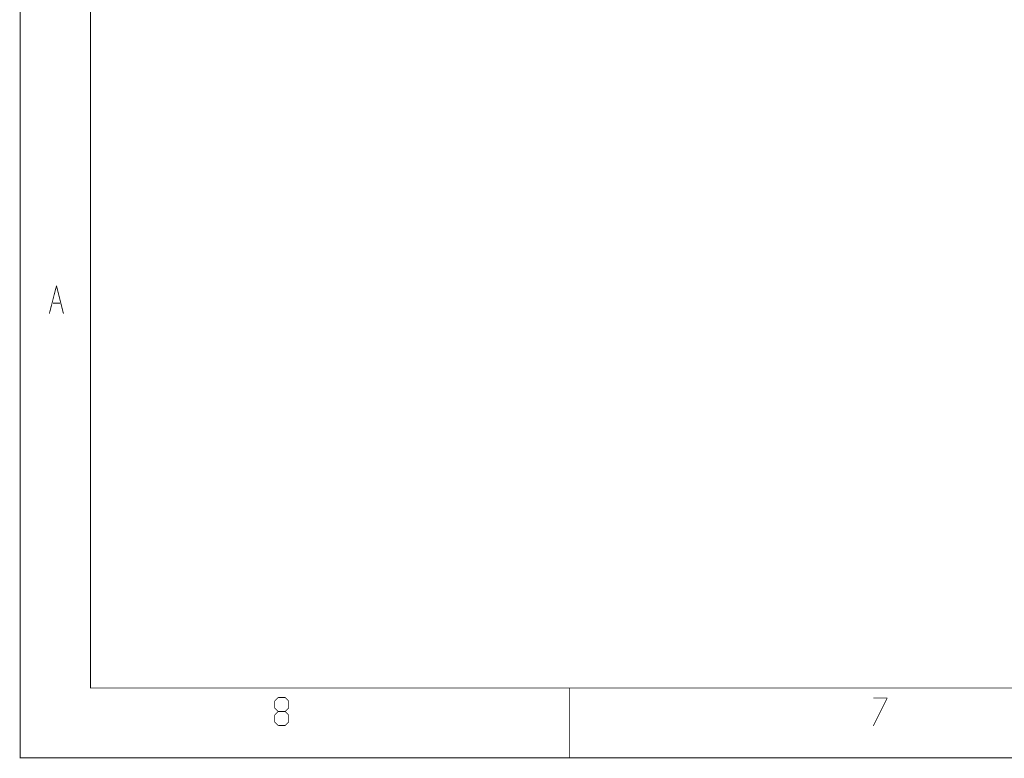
# Model space of a CAD drawing. Extents: x -16.7 to 17.3, y -13.5 to 8.5.
# Tile 1 of 28: x -16.7 to -9.7, y -13.5 to -8.2. Entities that reach past the tile are written whole.
import ezdxf

# ---------------------------------------------------------------- set-up
doc = ezdxf.new("R2010")
doc.units = 0
doc.layers.add('FAB_ART', color=2, linetype='CONTINUOUS')

msp = doc.modelspace()

# ---------------------------------------------------------------- linework, layer by layer
at = {"layer": 'FAB_ART', "const_width": 0.006}
for points in [[(-16.6865, -13.509), (17.3135, -13.509), (17.3135, 8.491), (-16.6865, 8.491), (-16.6865, -13.509)], [(-16.1835, -13.009), (16.5805, -13.009), (16.5805, 8.058), (-16.1835, 8.058), (-16.1835, -13.009)], [(-16.4775, -10.332), (-16.4265, -10.132)], [(-16.4265, -10.132), (-16.3765, -10.332)], [(-16.4515, -10.257), (-16.4015, -10.257)], [(-12.7595, -13.009), (-12.7595, -13.509)], [(-14.8665, -13.102), (-14.8415, -13.077)], [(-14.8415, -13.077), (-14.7915, -13.077)], [(-14.7915, -13.077), (-14.7665, -13.102)], [(-10.4875, -13.081), (-10.5875, -13.281)], [(-10.5875, -13.081), (-10.4875, -13.081)], [(-14.8665, -13.152), (-14.8665, -13.102)], [(-14.8415, -13.177), (-14.8665, -13.152)], [(-14.7665, -13.152), (-14.7915, -13.177)], [(-14.7665, -13.102), (-14.7665, -13.152)], [(-14.8665, -13.202), (-14.8415, -13.177)], [(-14.8665, -13.252), (-14.8665, -13.202)], [(-14.8415, -13.177), (-14.7915, -13.177)], [(-14.7915, -13.177), (-14.7665, -13.202)], [(-14.7665, -13.202), (-14.7665, -13.252)], [(-14.8415, -13.277), (-14.8665, -13.252)], [(-14.7915, -13.277), (-14.8415, -13.277)], [(-14.7665, -13.252), (-14.7915, -13.277)]]:
    msp.add_lwpolyline(points, dxfattribs=at)

doc.saveas('drawing.dxf')
